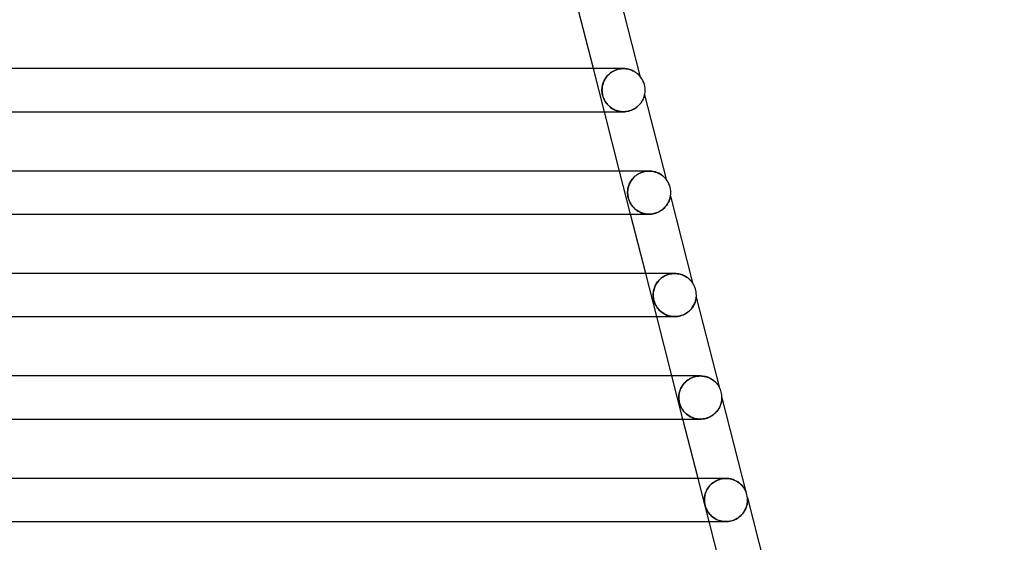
# Model space of a CAD drawing. Header units: millimetres. Extents: x -258 to 258, y -2 to 190.
# Tile 36 of 39: x 123 to 214, y 93 to 142. Entities that reach past the tile are written whole.
import ezdxf

# ---------------------------------------------------------------- set-up
doc = ezdxf.new("R2010")
doc.units = ezdxf.units.MM
doc.layers.add('HIDDEN', color=7, linetype='Continuous')
doc.layers.add('THICK', color=7, linetype='Continuous')

msp = doc.modelspace()

# ---------------------------------------------------------------- linework, layer by layer
at = {"layer": 'HIDDEN'}
for p, q in [((176.971, 133), (175.949, 137)), ((178.234, 136.935), (178.361, 136.964)), ((178.367, 136.965), (178.239, 136.937)), ((178.361, 136.964), (178.489, 136.984)), ((178.494, 136.985), (178.367, 136.965)), ((178.489, 136.984), (178.616, 136.996)), ((178.619, 136.996), (178.494, 136.985)), ((178.616, 136.996), (178.741, 137)), ((178.743, 137), (178.619, 136.996)), ((178.865, 136.996), (178.743, 137)), ((178.983, 136.985), (178.865, 136.996)), ((179.097, 136.968), (178.983, 136.985)), ((179.208, 136.945), (179.097, 136.968)), ((177.001, 135.982), (177.059, 136.079)), ((177.101, 136.143), (177.035, 136.041)), ((177.059, 136.079), (177.123, 136.175)), ((177.174, 136.242), (177.101, 136.143)), ((177.123, 136.175), (177.194, 136.268)), ((177.253, 136.336), (177.174, 136.242)), ((177.194, 136.268), (177.272, 136.357)), ((177.34, 136.427), (177.253, 136.336)), ((177.272, 136.357), (177.355, 136.443)), ((177.433, 136.514), (177.34, 136.427)), ((177.355, 136.443), (177.446, 136.525)), ((177.533, 136.595), (177.433, 136.514)), ((177.446, 136.525), (177.543, 136.602)), ((177.639, 136.67), (177.533, 136.595)), ((177.543, 136.602), (177.645, 136.674)), ((177.751, 136.739), (177.639, 136.67)), ((177.645, 136.674), (177.754, 136.741)), ((177.868, 136.8), (177.751, 136.739)), ((177.754, 136.741), (177.868, 136.8)), ((177.989, 136.854), (177.868, 136.8)), ((177.868, 136.8), (177.987, 136.853)), ((177.987, 136.853), (178.109, 136.898)), ((178.113, 136.9), (177.989, 136.854)), ((178.109, 136.898), (178.234, 136.935)), ((178.239, 136.937), (178.113, 136.9)), ((179.314, 136.917), (179.208, 136.945)), ((179.415, 136.884), (179.314, 136.917)), ((179.511, 136.847), (179.415, 136.884)), ((179.601, 136.808), (179.511, 136.847)), ((179.685, 136.765), (179.601, 136.808)), ((179.763, 136.722), (179.685, 136.765)), ((179.836, 136.677), (179.763, 136.722)), ((179.902, 136.633), (179.836, 136.677)), ((179.962, 136.589), (179.902, 136.633)), ((180.017, 136.546), (179.962, 136.589)), ((180.066, 136.505), (180.017, 136.546)), ((180.11, 136.466), (180.066, 136.505)), ((180.148, 136.429), (180.11, 136.466)), ((180.181, 136.397), (180.148, 136.429)), ((180.208, 136.369), (180.181, 136.397)), ((180.228, 136.348), (180.208, 136.369)), ((180.241, 136.333), (180.228, 136.348)), ((180.248, 136.325), (180.241, 136.333)), ((180.251, 136.322), (180.248, 136.325)), ((176.749, 135.1), (176.756, 135.199)), ((176.758, 135.21), (176.75, 135.105)), ((176.756, 135.199), (176.768, 135.295)), ((176.771, 135.314), (176.758, 135.21)), ((176.768, 135.295), (176.784, 135.391)), ((176.79, 135.418), (176.771, 135.314)), ((176.784, 135.391), (176.806, 135.488)), ((176.814, 135.521), (176.79, 135.418)), ((176.806, 135.488), (176.833, 135.586)), ((176.845, 135.625), (176.814, 135.521)), ((176.833, 135.586), (176.866, 135.685)), ((176.882, 135.73), (176.845, 135.625)), ((176.866, 135.685), (176.904, 135.784)), ((176.926, 135.834), (176.882, 135.73)), ((176.904, 135.784), (176.949, 135.883)), ((176.977, 135.938), (176.926, 135.834)), ((176.949, 135.883), (177.001, 135.982)), ((177.035, 136.041), (176.977, 135.938)), ((176.75, 135.105), (176.747, 135)), ((176.747, 135), (176.749, 135.1)), ((176.749, 134.913), (176.747, 135)), ((176.747, 135), (176.75, 134.905)), ((176.755, 134.825), (176.749, 134.913)), ((176.75, 134.905), (176.756, 134.811)), ((176.765, 134.736), (176.755, 134.825)), ((176.756, 134.811), (176.768, 134.716)), ((176.779, 134.646), (176.765, 134.736)), ((176.768, 134.716), (176.784, 134.62)), ((176.797, 134.557), (176.779, 134.646)), ((176.784, 134.62), (176.805, 134.523)), ((176.82, 134.468), (176.797, 134.557)), ((176.805, 134.523), (176.831, 134.427)), ((176.846, 134.381), (176.82, 134.468)), ((176.831, 134.427), (176.862, 134.333)), ((176.875, 134.296), (176.846, 134.381)), ((176.862, 134.333), (176.897, 134.241)), ((176.908, 134.215), (176.875, 134.296)), ((176.897, 134.241), (176.936, 134.152)), ((180.588, 134.217), (180.616, 134.284)), ((180.616, 134.284), (180.639, 134.345)), ((180.639, 134.345), (180.657, 134.401)), ((180.657, 134.401), (180.672, 134.449)), ((180.672, 134.449), (180.683, 134.488)), ((180.683, 134.488), (180.691, 134.518)), ((180.691, 134.518), (180.696, 134.538)), ((180.696, 134.538), (180.699, 134.551)), ((180.699, 134.551), (180.7, 134.557)), ((180.7, 134.557), (180.701, 134.559)), ((176.943, 134.136), (176.908, 134.215)), ((176.936, 134.152), (176.978, 134.067)), ((176.982, 134.06), (176.943, 134.136)), ((176.978, 134.067), (177.023, 133.985)), ((177.024, 133.984), (176.982, 134.06)), ((177.023, 133.985), (177.072, 133.906)), ((177.07, 133.91), (177.024, 133.984)), ((177.119, 133.837), (177.07, 133.91)), ((177.072, 133.906), (177.126, 133.828)), ((177.172, 133.766), (177.119, 133.837)), ((177.126, 133.828), (177.184, 133.751)), ((177.229, 133.696), (177.172, 133.766)), ((177.184, 133.751), (177.247, 133.676)), ((177.289, 133.629), (177.229, 133.696)), ((177.247, 133.676), (177.314, 133.603)), ((177.353, 133.563), (177.289, 133.629)), ((177.314, 133.603), (177.387, 133.531)), ((177.421, 133.5), (177.353, 133.563)), ((177.387, 133.531), (177.465, 133.463)), ((177.493, 133.44), (177.421, 133.5)), ((177.465, 133.463), (177.547, 133.398)), ((177.569, 133.382), (177.493, 133.44)), ((177.547, 133.398), (177.634, 133.336)), ((177.648, 133.326), (177.569, 133.382)), ((177.634, 133.336), (177.726, 133.278)), ((177.732, 133.274), (177.648, 133.326)), ((179.705, 133.248), (179.809, 133.309)), ((179.809, 133.309), (179.907, 133.375)), ((179.907, 133.375), (179.999, 133.444)), ((179.999, 133.444), (180.084, 133.517)), ((180.084, 133.517), (180.164, 133.593)), ((180.164, 133.593), (180.238, 133.671)), ((180.238, 133.671), (180.306, 133.75)), ((180.306, 133.75), (180.367, 133.83)), ((180.367, 133.83), (180.423, 133.911)), ((180.423, 133.911), (180.473, 133.991)), ((180.473, 133.991), (180.517, 134.069)), ((180.517, 134.069), (180.555, 134.145)), ((180.555, 134.145), (180.588, 134.217)), ((177.726, 133.278), (177.822, 133.224)), ((177.819, 133.226), (177.732, 133.274)), ((177.91, 133.181), (177.819, 133.226)), ((177.822, 133.224), (177.923, 133.175)), ((178.004, 133.141), (177.91, 133.181)), ((177.923, 133.175), (178.029, 133.131)), ((178.102, 133.105), (178.004, 133.141)), ((178.029, 133.131), (178.139, 133.093)), ((178.202, 133.074), (178.102, 133.105)), ((178.139, 133.093), (178.252, 133.06)), ((178.305, 133.048), (178.202, 133.074)), ((178.252, 133.06), (178.369, 133.035)), ((178.41, 133.027), (178.305, 133.048)), ((178.369, 133.035), (178.489, 133.016)), ((178.517, 133.012), (178.41, 133.027)), ((178.489, 133.016), (178.612, 133.004)), ((178.626, 133.003), (178.517, 133.012)), ((178.612, 133.004), (178.736, 133)), ((178.735, 133), (178.626, 133.003)), ((178.736, 133), (178.863, 133.004)), ((178.863, 133.004), (178.99, 133.016)), ((178.99, 133.016), (179.116, 133.036)), ((179.116, 133.036), (179.241, 133.064)), ((179.241, 133.064), (179.363, 133.1)), ((179.363, 133.1), (179.482, 133.143)), ((179.482, 133.143), (179.596, 133.193)), ((179.596, 133.193), (179.705, 133.248)), ((179.397, 123.5), (178.375, 127.5)), ((179.637, 126.846), (179.72, 126.932)), ((179.774, 126.984), (179.681, 126.893)), ((179.72, 126.932), (179.809, 127.015)), ((179.875, 127.069), (179.774, 126.984)), ((179.809, 127.015), (179.905, 127.092)), ((179.982, 127.148), (179.875, 127.069)), ((179.905, 127.092), (180.007, 127.165)), ((180.096, 127.221), (179.982, 127.148)), ((180.007, 127.165), (180.115, 127.233)), ((180.215, 127.286), (180.096, 127.221)), ((180.115, 127.233), (180.229, 127.294)), ((180.339, 127.344), (180.215, 127.286)), ((180.229, 127.294), (180.348, 127.348)), ((180.467, 127.392), (180.339, 127.344)), ((180.348, 127.348), (180.472, 127.394)), ((180.597, 127.432), (180.467, 127.392)), ((180.472, 127.394), (180.598, 127.432)), ((180.728, 127.462), (180.597, 127.432)), ((180.598, 127.432), (180.728, 127.462)), ((180.86, 127.484), (180.728, 127.462)), ((180.728, 127.462), (180.857, 127.483)), ((180.857, 127.483), (180.987, 127.496)), ((180.99, 127.496), (180.86, 127.484)), ((180.987, 127.496), (181.116, 127.5)), ((181.118, 127.5), (180.99, 127.496)), ((181.244, 127.496), (181.118, 127.5)), ((181.367, 127.484), (181.244, 127.496)), ((181.485, 127.466), (181.367, 127.484)), ((181.6, 127.441), (181.485, 127.466)), ((181.71, 127.411), (181.6, 127.441)), ((181.815, 127.375), (181.71, 127.411)), ((181.915, 127.335), (181.815, 127.375)), ((182.009, 127.292), (181.915, 127.335)), ((182.097, 127.245), (182.009, 127.292)), ((182.178, 127.198), (182.097, 127.245)), ((182.254, 127.149), (182.178, 127.198)), ((182.323, 127.099), (182.254, 127.149)), ((182.386, 127.05), (182.323, 127.099)), ((182.443, 127.003), (182.386, 127.05)), ((182.493, 126.957), (182.443, 127.003)), ((182.539, 126.913), (182.493, 126.957)), ((179.196, 126.044), (179.168, 125.932)), ((179.178, 125.974), (179.204, 126.073)), ((179.231, 126.157), (179.196, 126.044)), ((179.204, 126.073), (179.236, 126.172)), ((179.274, 126.27), (179.231, 126.157)), ((179.236, 126.172), (179.275, 126.273)), ((179.324, 126.381), (179.274, 126.27)), ((179.275, 126.273), (179.32, 126.373)), ((179.32, 126.373), (179.371, 126.472)), ((179.381, 126.49), (179.324, 126.381)), ((179.371, 126.472), (179.428, 126.569)), ((179.445, 126.596), (179.381, 126.49)), ((179.428, 126.569), (179.491, 126.664)), ((179.516, 126.699), (179.445, 126.596)), ((179.491, 126.664), (179.561, 126.757)), ((179.595, 126.798), (179.516, 126.699)), ((179.561, 126.757), (179.637, 126.846)), ((179.681, 126.893), (179.595, 126.798)), ((182.58, 126.871), (182.539, 126.913)), ((182.616, 126.832), (182.58, 126.871)), ((182.647, 126.797), (182.616, 126.832)), ((182.671, 126.768), (182.647, 126.797)), ((182.687, 126.749), (182.671, 126.768)), ((182.697, 126.737), (182.687, 126.749)), ((182.7, 126.733), (182.697, 126.737)), ((179.125, 125.605), (179.123, 125.5)), ((179.123, 125.5), (179.125, 125.595)), ((179.125, 125.412), (179.123, 125.5)), ((179.123, 125.5), (179.125, 125.407)), ((179.133, 125.712), (179.125, 125.605)), ((179.125, 125.595), (179.131, 125.687)), ((179.131, 125.323), (179.125, 125.412)), ((179.125, 125.407), (179.132, 125.311)), ((179.131, 125.687), (179.142, 125.781)), ((179.141, 125.233), (179.131, 125.323)), ((179.132, 125.311), (179.144, 125.213)), ((179.148, 125.821), (179.133, 125.712)), ((179.156, 125.142), (179.141, 125.233)), ((179.142, 125.781), (179.157, 125.877)), ((179.144, 125.213), (179.161, 125.114)), ((179.168, 125.932), (179.148, 125.821)), ((179.174, 125.05), (179.156, 125.142)), ((179.157, 125.877), (179.178, 125.974)), ((179.161, 125.114), (179.183, 125.014)), ((183.074, 125.054), (183.084, 125.097)), ((183.084, 125.097), (183.09, 125.128)), ((183.09, 125.128), (183.094, 125.149)), ((183.094, 125.149), (183.096, 125.163)), ((183.096, 125.163), (183.098, 125.17)), ((183.098, 125.17), (183.098, 125.173)), ((179.197, 124.96), (179.174, 125.05)), ((179.183, 125.014), (179.211, 124.914)), ((179.224, 124.872), (179.197, 124.96)), ((179.211, 124.914), (179.244, 124.816)), ((179.254, 124.787), (179.224, 124.872)), ((179.244, 124.816), (179.281, 124.721)), ((179.287, 124.706), (179.254, 124.787)), ((179.281, 124.721), (179.322, 124.63)), ((179.323, 124.627), (179.287, 124.706)), ((179.322, 124.63), (179.367, 124.542)), ((179.363, 124.549), (179.323, 124.627)), ((179.406, 124.473), (179.363, 124.549)), ((179.367, 124.542), (179.414, 124.459)), ((179.454, 124.397), (179.406, 124.473)), ((179.414, 124.459), (179.466, 124.379)), ((179.505, 124.323), (179.454, 124.397)), ((179.466, 124.379), (179.522, 124.299)), ((179.56, 124.25), (179.505, 124.323)), ((179.522, 124.299), (179.584, 124.22)), ((179.62, 124.179), (179.56, 124.25)), ((179.584, 124.22), (179.652, 124.143)), ((179.683, 124.11), (179.62, 124.179)), ((182.578, 124.133), (182.653, 124.216)), ((182.653, 124.216), (182.721, 124.302)), ((182.721, 124.302), (182.783, 124.388)), ((182.783, 124.388), (182.838, 124.475)), ((182.838, 124.475), (182.888, 124.562)), ((182.888, 124.562), (182.93, 124.646)), ((182.93, 124.646), (182.967, 124.727)), ((182.967, 124.727), (182.998, 124.805)), ((182.998, 124.805), (183.024, 124.877)), ((183.024, 124.877), (183.045, 124.943)), ((183.045, 124.943), (183.061, 125.003)), ((183.061, 125.003), (183.074, 125.054)), ((179.652, 124.143), (179.725, 124.067)), ((179.75, 124.043), (179.683, 124.11)), ((179.725, 124.067), (179.805, 123.993)), ((179.822, 123.978), (179.75, 124.043)), ((179.805, 123.993), (179.89, 123.923)), ((179.899, 123.916), (179.822, 123.978)), ((179.89, 123.923), (179.979, 123.856)), ((179.979, 123.857), (179.899, 123.916)), ((180.064, 123.8), (179.979, 123.857)), ((179.979, 123.856), (180.074, 123.795)), ((180.154, 123.748), (180.064, 123.8)), ((180.074, 123.795), (180.173, 123.737)), ((180.248, 123.699), (180.154, 123.748)), ((180.173, 123.737), (180.276, 123.686)), ((180.345, 123.655), (180.248, 123.699)), ((180.276, 123.686), (180.384, 123.639)), ((180.446, 123.616), (180.345, 123.655)), ((180.384, 123.639), (180.496, 123.599)), ((180.551, 123.582), (180.446, 123.616)), ((180.496, 123.599), (180.612, 123.565)), ((180.658, 123.553), (180.551, 123.582)), ((180.612, 123.565), (180.731, 123.537)), ((180.768, 123.53), (180.658, 123.553)), ((180.731, 123.537), (180.855, 123.517)), ((180.88, 123.514), (180.768, 123.53)), ((180.855, 123.517), (180.981, 123.504)), ((180.995, 123.504), (180.88, 123.514)), ((180.981, 123.504), (181.11, 123.5)), ((181.111, 123.5), (180.995, 123.504)), ((181.11, 123.5), (181.24, 123.504)), ((181.24, 123.504), (181.37, 123.516)), ((181.37, 123.516), (181.5, 123.538)), ((181.5, 123.538), (181.629, 123.567)), ((181.629, 123.567), (181.755, 123.605)), ((181.755, 123.605), (181.877, 123.651)), ((181.877, 123.651), (181.995, 123.704)), ((181.995, 123.704), (182.108, 123.764)), ((182.108, 123.764), (182.215, 123.829)), ((182.215, 123.829), (182.315, 123.899)), ((182.315, 123.899), (182.409, 123.973)), ((182.409, 123.973), (182.497, 124.052)), ((182.497, 124.052), (182.578, 124.133)), ((181.823, 114), (180.801, 118)), ((182.588, 117.785), (182.469, 117.72)), ((182.517, 117.748), (182.628, 117.805)), ((182.712, 117.843), (182.588, 117.785)), ((182.628, 117.805), (182.744, 117.856)), ((182.84, 117.892), (182.712, 117.843)), ((182.744, 117.856), (182.864, 117.9)), ((182.971, 117.932), (182.84, 117.892)), ((182.864, 117.9), (182.987, 117.936)), ((183.103, 117.962), (182.971, 117.932)), ((182.987, 117.936), (183.113, 117.964)), ((183.234, 117.984), (183.103, 117.962)), ((183.113, 117.964), (183.239, 117.984)), ((183.365, 117.996), (183.234, 117.984)), ((183.239, 117.984), (183.367, 117.996)), ((183.493, 118), (183.365, 117.996)), ((183.367, 117.996), (183.493, 118)), ((183.621, 117.996), (183.493, 118)), ((183.746, 117.984), (183.621, 117.996)), ((183.867, 117.965), (183.746, 117.984)), ((183.983, 117.939), (183.867, 117.965)), ((184.096, 117.907), (183.983, 117.939)), ((184.203, 117.87), (184.096, 117.907)), ((184.305, 117.828), (184.203, 117.87)), ((184.402, 117.782), (184.305, 117.828)), ((181.699, 116.881), (181.65, 116.771)), ((181.688, 116.859), (181.734, 116.95)), ((181.756, 116.989), (181.699, 116.881)), ((181.734, 116.95), (181.785, 117.04)), ((181.82, 117.095), (181.756, 116.989)), ((181.785, 117.04), (181.842, 117.129)), ((181.891, 117.197), (181.82, 117.095)), ((181.842, 117.129), (181.906, 117.217)), ((181.969, 117.296), (181.891, 117.197)), ((181.906, 117.217), (181.975, 117.303)), ((182.055, 117.391), (181.969, 117.296)), ((181.975, 117.303), (182.05, 117.387)), ((182.05, 117.387), (182.132, 117.467)), ((182.147, 117.482), (182.055, 117.391)), ((182.132, 117.467), (182.219, 117.544)), ((182.247, 117.567), (182.147, 117.482)), ((182.219, 117.544), (182.313, 117.617)), ((182.355, 117.647), (182.247, 117.567)), ((182.313, 117.617), (182.412, 117.685)), ((182.469, 117.72), (182.355, 117.647)), ((182.412, 117.685), (182.517, 117.748)), ((184.494, 117.733), (184.402, 117.782)), ((184.58, 117.681), (184.494, 117.733)), ((184.659, 117.627), (184.58, 117.681)), ((184.732, 117.573), (184.659, 117.627)), ((184.799, 117.519), (184.732, 117.573)), ((184.859, 117.466), (184.799, 117.519)), ((184.912, 117.414), (184.859, 117.466)), ((184.96, 117.365), (184.912, 117.414)), ((185.002, 117.319), (184.96, 117.365)), ((185.04, 117.275), (185.002, 117.319)), ((185.073, 117.234), (185.04, 117.275)), ((185.102, 117.197), (185.073, 117.234)), ((185.125, 117.166), (185.102, 117.197)), ((185.141, 117.143), (185.125, 117.166)), ((185.15, 117.13), (185.141, 117.143)), ((185.153, 117.126), (185.15, 117.13)), ((181.501, 116.104), (181.498, 116)), ((181.498, 116), (181.499, 116.08)), ((181.5, 115.921), (181.498, 116)), ((181.498, 116), (181.5, 115.922)), ((181.499, 116.08), (181.504, 116.161)), ((181.509, 116.211), (181.501, 116.104)), ((181.504, 116.161), (181.512, 116.244)), ((181.523, 116.32), (181.509, 116.211)), ((181.512, 116.244), (181.524, 116.328)), ((181.544, 116.432), (181.523, 116.32)), ((181.524, 116.328), (181.54, 116.413)), ((181.54, 116.413), (181.56, 116.501)), ((181.572, 116.545), (181.544, 116.432)), ((181.56, 116.501), (181.585, 116.589)), ((181.607, 116.658), (181.572, 116.545)), ((181.585, 116.589), (181.614, 116.679)), ((181.65, 116.771), (181.607, 116.658)), ((181.614, 116.679), (181.649, 116.769)), ((181.649, 116.769), (181.688, 116.859)), ((181.5, 115.922), (181.505, 115.843)), ((181.505, 115.842), (181.5, 115.921)), ((181.505, 115.843), (181.513, 115.763)), ((181.513, 115.761), (181.505, 115.842)), ((181.513, 115.763), (181.524, 115.68)), ((181.525, 115.679), (181.513, 115.761)), ((181.524, 115.68), (181.54, 115.595)), ((181.54, 115.597), (181.525, 115.679)), ((181.559, 115.515), (181.54, 115.597)), ((181.54, 115.595), (181.56, 115.509)), ((181.58, 115.434), (181.559, 115.515)), ((181.56, 115.509), (181.584, 115.424)), ((181.605, 115.356), (181.58, 115.434)), ((181.584, 115.424), (181.611, 115.339)), ((181.632, 115.281), (181.605, 115.356)), ((181.611, 115.339), (181.642, 115.257)), ((181.662, 115.207), (181.632, 115.281)), ((181.642, 115.257), (181.675, 115.178)), ((181.696, 115.133), (181.662, 115.207)), ((181.675, 115.178), (181.711, 115.102)), ((181.733, 115.059), (181.696, 115.133)), ((181.711, 115.102), (181.751, 115.026)), ((181.774, 114.985), (181.733, 115.059)), ((185.246, 115.032), (185.298, 115.131)), ((185.298, 115.131), (185.342, 115.228)), ((185.342, 115.228), (185.379, 115.322)), ((185.379, 115.322), (185.409, 115.41)), ((185.409, 115.41), (185.433, 115.492)), ((185.433, 115.492), (185.451, 115.567)), ((185.451, 115.567), (185.465, 115.634)), ((185.465, 115.634), (185.475, 115.691)), ((185.475, 115.691), (185.482, 115.736)), ((185.482, 115.736), (185.487, 115.768)), ((185.487, 115.768), (185.489, 115.789)), ((185.489, 115.789), (185.49, 115.801)), ((185.49, 115.801), (185.49, 115.805)), ((181.751, 115.026), (181.795, 114.951)), ((181.82, 114.911), (181.774, 114.985)), ((181.795, 114.951), (181.843, 114.876)), ((181.871, 114.836), (181.82, 114.911)), ((181.843, 114.876), (181.895, 114.803)), ((181.927, 114.761), (181.871, 114.836)), ((181.895, 114.803), (181.953, 114.729)), ((181.989, 114.686), (181.927, 114.761)), ((181.953, 114.729), (182.016, 114.655)), ((182.055, 114.613), (181.989, 114.686)), ((182.016, 114.655), (182.085, 114.583)), ((182.128, 114.541), (182.055, 114.613)), ((182.085, 114.583), (182.159, 114.512)), ((182.206, 114.471), (182.128, 114.541)), ((182.159, 114.512), (182.24, 114.443)), ((182.289, 114.404), (182.206, 114.471)), ((182.24, 114.443), (182.327, 114.376)), ((182.379, 114.34), (182.289, 114.404)), ((182.327, 114.376), (182.42, 114.313)), ((182.473, 114.28), (182.379, 114.34)), ((182.42, 114.313), (182.519, 114.253)), ((182.571, 114.225), (182.473, 114.28)), ((182.519, 114.253), (182.624, 114.199)), ((182.674, 114.175), (182.571, 114.225)), ((182.624, 114.199), (182.733, 114.15)), ((182.78, 114.131), (182.674, 114.175)), ((182.733, 114.15), (182.848, 114.106)), ((184.179, 114.123), (184.311, 114.176)), ((184.311, 114.176), (184.437, 114.238)), ((184.437, 114.238), (184.557, 114.308)), ((184.557, 114.308), (184.67, 114.384)), ((184.67, 114.384), (184.775, 114.466)), ((184.775, 114.466), (184.873, 114.553)), ((184.873, 114.553), (184.963, 114.644)), ((184.963, 114.644), (185.045, 114.738)), ((185.045, 114.738), (185.12, 114.834)), ((185.12, 114.834), (185.186, 114.933)), ((185.186, 114.933), (185.246, 115.032)), ((182.891, 114.092), (182.78, 114.131)), ((182.848, 114.106), (182.967, 114.07)), ((183.005, 114.06), (182.891, 114.092)), ((182.967, 114.07), (183.091, 114.04)), ((183.121, 114.034), (183.005, 114.06)), ((183.091, 114.04), (183.219, 114.019)), ((183.241, 114.016), (183.121, 114.034)), ((183.219, 114.019), (183.35, 114.005)), ((183.363, 114.004), (183.241, 114.016)), ((183.35, 114.005), (183.485, 114)), ((183.487, 114), (183.363, 114.004)), ((183.485, 114), (183.624, 114.005)), ((183.624, 114.005), (183.764, 114.019)), ((183.764, 114.019), (183.904, 114.043)), ((183.904, 114.043), (184.043, 114.078)), ((184.043, 114.078), (184.179, 114.123)), ((184.249, 104.5), (183.227, 108.5)), ((184.234, 107.652), (184.302, 107.744)), ((184.338, 107.789), (184.267, 107.698)), ((184.302, 107.744), (184.376, 107.833)), ((184.416, 107.877), (184.338, 107.789)), ((184.376, 107.833), (184.458, 107.919)), ((184.501, 107.961), (184.416, 107.877)), ((184.458, 107.919), (184.546, 108.002)), ((184.591, 108.041), (184.501, 107.961)), ((184.546, 108.002), (184.641, 108.081)), ((184.688, 108.117), (184.591, 108.041)), ((184.641, 108.081), (184.742, 108.155)), ((184.79, 108.187), (184.688, 108.117)), ((184.742, 108.155), (184.85, 108.223)), ((184.899, 108.251), (184.79, 108.187)), ((184.85, 108.223), (184.964, 108.286)), ((185.012, 108.309), (184.899, 108.251)), ((184.964, 108.286), (185.084, 108.341)), ((185.13, 108.36), (185.012, 108.309)), ((185.084, 108.341), (185.208, 108.389)), ((185.25, 108.403), (185.13, 108.36)), ((185.208, 108.389), (185.337, 108.429)), ((185.373, 108.439), (185.25, 108.403)), ((185.337, 108.429), (185.468, 108.46)), ((185.498, 108.466), (185.373, 108.439)), ((185.468, 108.46), (185.601, 108.483)), ((185.622, 108.485), (185.498, 108.466)), ((185.601, 108.483), (185.735, 108.496)), ((185.746, 108.496), (185.622, 108.485)), ((185.735, 108.496), (185.867, 108.5)), ((185.868, 108.5), (185.746, 108.496)), ((185.991, 108.496), (185.868, 108.5)), ((186.11, 108.485), (185.991, 108.496)), ((186.226, 108.467), (186.11, 108.485)), ((186.339, 108.443), (186.226, 108.467)), ((186.448, 108.414), (186.339, 108.443)), ((186.552, 108.379), (186.448, 108.414)), ((186.653, 108.34), (186.552, 108.379)), ((186.749, 108.296), (186.653, 108.34)), ((186.841, 108.249), (186.749, 108.296)), ((186.928, 108.198), (186.841, 108.249)), ((187.01, 108.144), (186.928, 108.198)), ((187.088, 108.087), (187.01, 108.144)), ((187.162, 108.029), (187.088, 108.087)), ((187.229, 107.97), (187.162, 108.029)), ((187.29, 107.911), (187.229, 107.97)), ((187.345, 107.854), (187.29, 107.911)), ((187.394, 107.799), (187.345, 107.854)), ((187.438, 107.746), (187.394, 107.799)), ((187.476, 107.697), (187.438, 107.746)), ((183.902, 106.845), (183.889, 106.757)), ((183.899, 106.821), (183.914, 106.908)), ((183.92, 106.935), (183.902, 106.845)), ((183.914, 106.908), (183.935, 106.997)), ((183.943, 107.028), (183.92, 106.935)), ((183.935, 106.997), (183.96, 107.088)), ((183.971, 107.122), (183.943, 107.028)), ((183.96, 107.088), (183.99, 107.18)), ((184.004, 107.218), (183.971, 107.122)), ((183.99, 107.18), (184.026, 107.274)), ((184.044, 107.315), (184.004, 107.218)), ((184.026, 107.274), (184.068, 107.368)), ((184.09, 107.412), (184.044, 107.315)), ((184.068, 107.368), (184.117, 107.463)), ((184.142, 107.509), (184.09, 107.412)), ((184.117, 107.463), (184.172, 107.558)), ((184.201, 107.605), (184.142, 107.509)), ((184.172, 107.558), (184.234, 107.652)), ((184.267, 107.698), (184.201, 107.605)), ((187.509, 107.652), (187.476, 107.697)), ((187.54, 107.608), (187.509, 107.652)), ((187.57, 107.561), (187.54, 107.608)), ((187.594, 107.521), (187.57, 107.561)), ((187.61, 107.495), (187.594, 107.521)), ((187.615, 107.487), (187.61, 107.495)), ((183.875, 106.585), (183.874, 106.5)), ((183.874, 106.5), (183.875, 106.577)), ((183.875, 106.424), (183.874, 106.5)), ((183.874, 106.5), (183.876, 106.413)), ((183.88, 106.67), (183.875, 106.585)), ((183.875, 106.577), (183.879, 106.656)), ((183.88, 106.35), (183.875, 106.424)), ((183.876, 106.413), (183.882, 106.327)), ((183.879, 106.656), (183.887, 106.737)), ((183.889, 106.757), (183.88, 106.67)), ((183.886, 106.281), (183.88, 106.35)), ((183.882, 106.327), (183.891, 106.243)), ((183.894, 106.218), (183.886, 106.281)), ((183.887, 106.737), (183.899, 106.821)), ((183.891, 106.243), (183.903, 106.161)), ((183.903, 106.162), (183.894, 106.218)), ((183.913, 106.109), (183.903, 106.162)), ((183.903, 106.161), (183.92, 106.075)), ((183.924, 106.058), (183.913, 106.109)), ((183.92, 106.075), (183.941, 105.988)), ((183.936, 106.006), (183.924, 106.058)), ((183.95, 105.955), (183.936, 106.006)), ((183.941, 105.988), (183.966, 105.902)), ((183.965, 105.905), (183.95, 105.955)), ((187.767, 105.86), (187.794, 105.944)), ((187.794, 105.944), (187.815, 106.023)), ((187.815, 106.023), (187.833, 106.098)), ((187.833, 106.098), (187.846, 106.167)), ((187.846, 106.167), (187.856, 106.229)), ((187.856, 106.229), (187.863, 106.286)), ((187.863, 106.286), (187.868, 106.337)), ((187.868, 106.337), (187.871, 106.382)), ((187.871, 106.382), (187.873, 106.418)), ((187.873, 106.418), (187.874, 106.446)), ((187.874, 106.446), (187.875, 106.463)), ((187.875, 106.463), (187.875, 106.468)), ((183.98, 105.857), (183.965, 105.905)), ((183.966, 105.902), (183.994, 105.819)), ((183.999, 105.804), (183.98, 105.857)), ((183.994, 105.819), (184.025, 105.738)), ((184.022, 105.745), (183.999, 105.804)), ((184.05, 105.679), (184.022, 105.745)), ((184.025, 105.738), (184.059, 105.66)), ((184.085, 105.606), (184.05, 105.679)), ((184.059, 105.66), (184.095, 105.586)), ((184.124, 105.531), (184.085, 105.606)), ((184.095, 105.586), (184.132, 105.516)), ((184.169, 105.454), (184.124, 105.531)), ((184.132, 105.516), (184.172, 105.448)), ((184.219, 105.376), (184.169, 105.454)), ((184.172, 105.448), (184.217, 105.379)), ((184.217, 105.379), (184.267, 105.308)), ((184.274, 105.298), (184.219, 105.376)), ((184.267, 105.308), (184.322, 105.237)), ((184.336, 105.22), (184.274, 105.298)), ((184.322, 105.237), (184.382, 105.166)), ((184.403, 105.143), (184.336, 105.22)), ((184.382, 105.166), (184.448, 105.095)), ((184.477, 105.066), (184.403, 105.143)), ((184.448, 105.095), (184.52, 105.025)), ((184.557, 104.992), (184.477, 105.066)), ((184.52, 105.025), (184.598, 104.957)), ((187.161, 104.976), (187.251, 105.056)), ((187.251, 105.056), (187.334, 105.139)), ((187.334, 105.139), (187.41, 105.226)), ((187.41, 105.226), (187.48, 105.315)), ((187.48, 105.315), (187.544, 105.406)), ((187.544, 105.406), (187.601, 105.498)), ((187.601, 105.498), (187.652, 105.591)), ((187.652, 105.591), (187.697, 105.683)), ((187.697, 105.683), (187.735, 105.773)), ((187.735, 105.773), (187.767, 105.86)), ((184.642, 104.921), (184.557, 104.992)), ((184.598, 104.957), (184.68, 104.892)), ((184.732, 104.855), (184.642, 104.921)), ((184.68, 104.892), (184.767, 104.831)), ((184.827, 104.793), (184.732, 104.855)), ((184.767, 104.831), (184.858, 104.774)), ((184.926, 104.736), (184.827, 104.793)), ((184.858, 104.774), (184.954, 104.721)), ((185.03, 104.684), (184.926, 104.736)), ((184.954, 104.721), (185.054, 104.673)), ((185.138, 104.638), (185.03, 104.684)), ((185.054, 104.673), (185.158, 104.63)), ((185.25, 104.597), (185.138, 104.638)), ((185.158, 104.63), (185.266, 104.592)), ((185.366, 104.563), (185.25, 104.597)), ((185.266, 104.592), (185.378, 104.56)), ((185.486, 104.536), (185.366, 104.563)), ((185.378, 104.56), (185.494, 104.535)), ((185.61, 104.516), (185.486, 104.536)), ((185.494, 104.535), (185.614, 104.516)), ((185.736, 104.504), (185.61, 104.516)), ((185.614, 104.516), (185.737, 104.504)), ((185.865, 104.5), (185.736, 104.504)), ((185.737, 104.504), (185.862, 104.5)), ((185.862, 104.5), (185.99, 104.504)), ((185.99, 104.504), (186.118, 104.516)), ((186.118, 104.516), (186.247, 104.537)), ((186.247, 104.537), (186.375, 104.566)), ((186.375, 104.566), (186.501, 104.604)), ((186.501, 104.604), (186.623, 104.65)), ((186.623, 104.65), (186.742, 104.703)), ((186.742, 104.703), (186.856, 104.763)), ((186.856, 104.763), (186.964, 104.829)), ((186.964, 104.829), (187.066, 104.9)), ((187.066, 104.9), (187.161, 104.976)), ((186.675, 95), (185.654, 99)), ((187.003, 98.57), (187.105, 98.646)), ((187.138, 98.668), (187.024, 98.587)), ((187.105, 98.646), (187.214, 98.717)), ((187.26, 98.743), (187.138, 98.668)), ((187.214, 98.717), (187.33, 98.781)), ((187.389, 98.81), (187.26, 98.743)), ((187.33, 98.781), (187.451, 98.838)), ((187.524, 98.868), (187.389, 98.81)), ((187.451, 98.838), (187.577, 98.887)), ((187.664, 98.916), (187.524, 98.868)), ((187.577, 98.887), (187.707, 98.928)), ((187.808, 98.953), (187.664, 98.916)), ((187.707, 98.928), (187.84, 98.96)), ((187.953, 98.979), (187.808, 98.953)), ((187.84, 98.96), (187.974, 98.982)), ((188.098, 98.995), (187.953, 98.979)), ((187.974, 98.982), (188.109, 98.996)), ((188.243, 99), (188.098, 98.995)), ((188.109, 98.996), (188.243, 99)), ((188.24, 99), (188.24, 99)), ((188.382, 98.995), (188.243, 99)), ((188.518, 98.981), (188.382, 98.995)), ((188.65, 98.958), (188.518, 98.981)), ((188.777, 98.927), (188.65, 98.958)), ((188.9, 98.889), (188.777, 98.927)), ((189.017, 98.844), (188.9, 98.889)), ((189.129, 98.794), (189.017, 98.844)), ((189.235, 98.737), (189.129, 98.794)), ((189.336, 98.676), (189.235, 98.737)), ((189.431, 98.611), (189.336, 98.676)), ((189.519, 98.543), (189.431, 98.611)), ((186.351, 97.637), (186.387, 97.738)), ((186.404, 97.778), (186.361, 97.668)), ((186.387, 97.738), (186.43, 97.838)), ((186.453, 97.888), (186.404, 97.778)), ((186.43, 97.838), (186.478, 97.937)), ((186.511, 97.997), (186.453, 97.888)), ((186.478, 97.937), (186.533, 98.035)), ((186.576, 98.103), (186.511, 97.997)), ((186.533, 98.035), (186.594, 98.131)), ((186.649, 98.208), (186.576, 98.103)), ((186.594, 98.131), (186.662, 98.225)), ((186.73, 98.309), (186.649, 98.208)), ((186.662, 98.225), (186.737, 98.316)), ((186.82, 98.406), (186.73, 98.309)), ((186.737, 98.316), (186.819, 98.405)), ((186.819, 98.405), (186.907, 98.49)), ((186.918, 98.499), (186.82, 98.406)), ((186.907, 98.49), (187.003, 98.57)), ((187.024, 98.587), (186.918, 98.499)), ((189.6, 98.473), (189.519, 98.543)), ((189.673, 98.403), (189.6, 98.473)), ((189.739, 98.333), (189.673, 98.403)), ((189.798, 98.264), (189.739, 98.333)), ((189.851, 98.196), (189.798, 98.264)), ((189.897, 98.132), (189.851, 98.196)), ((189.938, 98.072), (189.897, 98.132)), ((189.972, 98.015), (189.938, 98.072)), ((190.002, 97.964), (189.972, 98.015)), ((190.028, 97.916), (190.002, 97.964)), ((190.05, 97.872), (190.028, 97.916)), ((190.068, 97.834), (190.05, 97.872)), ((190.081, 97.805), (190.068, 97.834)), ((190.09, 97.784), (190.081, 97.805)), ((190.095, 97.773), (190.09, 97.784)), ((190.096, 97.769), (190.095, 97.773)), ((186.251, 97.081), (186.249, 97)), ((186.249, 97), (186.25, 97.078)), ((186.25, 96.952), (186.249, 97)), ((186.249, 97), (186.25, 96.933)), ((186.25, 97.078), (186.255, 97.161)), ((186.252, 96.906), (186.25, 96.952)), ((186.25, 96.933), (186.254, 96.87)), ((186.256, 97.168), (186.251, 97.081)), ((186.254, 96.862), (186.252, 96.906)), ((186.254, 96.87), (186.259, 96.808)), ((186.258, 96.819), (186.254, 96.862)), ((186.255, 97.161), (186.264, 97.248)), ((186.265, 97.259), (186.256, 97.168)), ((186.262, 96.778), (186.258, 96.819)), ((186.259, 96.808), (186.266, 96.747)), ((186.264, 97.248), (186.277, 97.34)), ((186.28, 97.356), (186.265, 97.259)), ((186.277, 97.34), (186.296, 97.436)), ((186.3, 97.457), (186.28, 97.356)), ((186.296, 97.436), (186.32, 97.536)), ((186.327, 97.561), (186.3, 97.457)), ((186.32, 97.536), (186.351, 97.637)), ((186.361, 97.668), (186.327, 97.561)), ((190.234, 96.759), (190.242, 96.827)), ((190.239, 97.21), (190.239, 97.211)), ((190.239, 97.206), (190.239, 97.21)), ((190.24, 97.2), (190.239, 97.206)), ((190.241, 97.191), (190.24, 97.2)), ((190.242, 97.18), (190.241, 97.191)), ((190.243, 97.166), (190.242, 97.18)), ((190.242, 96.827), (190.246, 96.891)), ((190.244, 97.15), (190.243, 97.166)), ((190.245, 97.131), (190.244, 97.15)), ((190.247, 97.111), (190.245, 97.131)), ((190.246, 96.891), (190.249, 96.948)), ((190.248, 97.09), (190.247, 97.111)), ((190.248, 97.068), (190.248, 97.09)), ((190.249, 97.045), (190.248, 97.068)), ((190.249, 97.022), (190.249, 97.045)), ((190.25, 97), (190.249, 97.022)), ((190.249, 96.948), (190.25, 97)), ((186.267, 96.737), (186.262, 96.778)), ((186.266, 96.747), (186.274, 96.687)), ((186.273, 96.697), (186.267, 96.737)), ((186.279, 96.658), (186.273, 96.697)), ((186.274, 96.687), (186.284, 96.629)), ((186.286, 96.619), (186.279, 96.658)), ((186.284, 96.629), (186.296, 96.572)), ((186.294, 96.579), (186.286, 96.619)), ((186.304, 96.539), (186.294, 96.579)), ((186.296, 96.572), (186.31, 96.513)), ((186.314, 96.497), (186.304, 96.539)), ((186.31, 96.513), (186.326, 96.454)), ((186.325, 96.457), (186.314, 96.497)), ((186.337, 96.417), (186.325, 96.457)), ((186.326, 96.454), (186.343, 96.397)), ((186.349, 96.377), (186.337, 96.417)), ((186.343, 96.397), (186.361, 96.343)), ((186.364, 96.332), (186.349, 96.377)), ((186.361, 96.343), (186.381, 96.288)), ((186.383, 96.283), (186.364, 96.332)), ((186.381, 96.288), (186.403, 96.231)), ((186.405, 96.228), (186.383, 96.283)), ((186.403, 96.231), (186.428, 96.173)), ((186.431, 96.167), (186.405, 96.228)), ((186.428, 96.173), (186.457, 96.112)), ((186.462, 96.103), (186.431, 96.167)), ((186.457, 96.112), (186.491, 96.047)), ((186.497, 96.035), (186.462, 96.103)), ((186.491, 96.047), (186.529, 95.979)), ((186.538, 95.964), (186.497, 96.035)), ((186.529, 95.979), (186.573, 95.908)), ((186.584, 95.891), (186.538, 95.964)), ((186.573, 95.908), (186.622, 95.836)), ((186.636, 95.817), (186.584, 95.891)), ((189.863, 95.827), (189.923, 95.913)), ((189.923, 95.913), (189.977, 96)), ((189.977, 96), (190.026, 96.089)), ((190.026, 96.089), (190.069, 96.178)), ((190.069, 96.178), (190.108, 96.268)), ((190.108, 96.268), (190.141, 96.357)), ((190.141, 96.357), (190.169, 96.444)), ((190.169, 96.444), (190.191, 96.529)), ((190.191, 96.529), (190.21, 96.609)), ((190.21, 96.609), (190.224, 96.686)), ((190.224, 96.686), (190.234, 96.759)), ((186.622, 95.836), (186.677, 95.762)), ((186.694, 95.741), (186.636, 95.817)), ((186.677, 95.762), (186.738, 95.689)), ((186.758, 95.665), (186.694, 95.741)), ((186.738, 95.689), (186.802, 95.618)), ((186.83, 95.589), (186.758, 95.665)), ((186.802, 95.618), (186.87, 95.549)), ((186.908, 95.514), (186.83, 95.589)), ((186.87, 95.549), (186.943, 95.483)), ((186.992, 95.442), (186.908, 95.514)), ((186.943, 95.483), (187.019, 95.42)), ((187.081, 95.374), (186.992, 95.442)), ((187.019, 95.42), (187.099, 95.361)), ((187.176, 95.31), (187.081, 95.374)), ((187.099, 95.361), (187.184, 95.305)), ((187.276, 95.25), (187.176, 95.31)), ((187.184, 95.305), (187.272, 95.252)), ((187.272, 95.252), (187.365, 95.204)), ((187.38, 95.196), (187.276, 95.25)), ((187.365, 95.204), (187.461, 95.159)), ((187.49, 95.147), (187.38, 95.196)), ((187.461, 95.159), (187.561, 95.12)), ((187.604, 95.105), (187.49, 95.147)), ((187.561, 95.12), (187.666, 95.085)), ((187.723, 95.068), (187.604, 95.105)), ((187.666, 95.085), (187.773, 95.056)), ((187.847, 95.039), (187.723, 95.068)), ((187.773, 95.056), (187.885, 95.032)), ((187.974, 95.018), (187.847, 95.039)), ((187.885, 95.032), (188, 95.015)), ((188.105, 95.005), (187.974, 95.018)), ((188, 95.015), (188.117, 95.004)), ((188.239, 95), (188.105, 95.005)), ((188.117, 95.004), (188.237, 95)), ((188.237, 95), (188.358, 95.003)), ((188.358, 95.003), (188.48, 95.015)), ((188.48, 95.015), (188.602, 95.033)), ((188.602, 95.033), (188.724, 95.06)), ((188.724, 95.06), (188.843, 95.093)), ((188.843, 95.093), (188.96, 95.134)), ((188.96, 95.134), (189.074, 95.182)), ((189.074, 95.182), (189.183, 95.236)), ((189.183, 95.236), (189.287, 95.296)), ((189.287, 95.296), (189.387, 95.361)), ((189.387, 95.361), (189.481, 95.43)), ((189.481, 95.43), (189.569, 95.504)), ((189.569, 95.504), (189.651, 95.58)), ((189.651, 95.58), (189.728, 95.66)), ((189.728, 95.66), (189.798, 95.742)), ((189.798, 95.742), (189.863, 95.827))]:
    msp.add_line(p, q, dxfattribs=at)
at = {"layer": 'THICK'}
for p, q in [((178.3, 143.959), (180.251, 136.322)), ((175.949, 137), (174.545, 142.5)), ((178.74, 137), (1.872, 137)), ((178.741, 137), (178.862, 136.996)), ((178.862, 136.996), (178.98, 136.986)), ((178.98, 136.986), (179.095, 136.969)), ((179.095, 136.969), (179.206, 136.946)), ((179.206, 136.946), (179.313, 136.917)), ((179.313, 136.917), (179.415, 136.884)), ((179.415, 136.884), (179.513, 136.846)), ((179.513, 136.846), (179.606, 136.805)), ((179.606, 136.805), (179.695, 136.76)), ((179.695, 136.76), (179.778, 136.713)), ((179.778, 136.713), (179.855, 136.665)), ((179.855, 136.665), (179.927, 136.615)), ((179.927, 136.615), (179.991, 136.567)), ((179.991, 136.567), (180.049, 136.519)), ((180.049, 136.519), (180.099, 136.475)), ((180.099, 136.475), (180.143, 136.434)), ((180.143, 136.434), (180.179, 136.398)), ((180.179, 136.398), (180.209, 136.367)), ((180.209, 136.367), (180.232, 136.343)), ((180.232, 136.343), (180.246, 136.327)), ((180.246, 136.327), (180.251, 136.322)), ((180.6, 134.245), (180.577, 134.192)), ((180.62, 134.295), (180.6, 134.245)), ((180.637, 134.342), (180.62, 134.295)), ((180.653, 134.387), (180.637, 134.342)), ((180.666, 134.428), (180.653, 134.387)), ((180.677, 134.466), (180.666, 134.428)), ((180.686, 134.498), (180.677, 134.466)), ((180.692, 134.524), (180.686, 134.498)), ((180.697, 134.543), (180.692, 134.524)), ((180.7, 134.555), (180.697, 134.543)), ((180.701, 134.559), (180.7, 134.555)), ((180.701, 134.559), (182.7, 126.733)), ((179.846, 133.333), (179.761, 133.28)), ((179.926, 133.389), (179.846, 133.333)), ((180.002, 133.447), (179.926, 133.389)), ((180.073, 133.507), (180.002, 133.447)), ((180.141, 133.569), (180.073, 133.507)), ((180.203, 133.633), (180.141, 133.569)), ((180.262, 133.698), (180.203, 133.633)), ((180.316, 133.763), (180.262, 133.698)), ((180.366, 133.828), (180.316, 133.763)), ((180.411, 133.892), (180.366, 133.828)), ((180.452, 133.956), (180.411, 133.892)), ((180.488, 134.018), (180.452, 133.956)), ((180.522, 134.078), (180.488, 134.018)), ((180.551, 134.136), (180.522, 134.078)), ((180.577, 134.192), (180.551, 134.136)), ((2, 133), (178.739, 133)), ((178.375, 127.5), (176.971, 133)), ((178.846, 133.003), (178.735, 133)), ((178.956, 133.012), (178.846, 133.003)), ((179.065, 133.027), (178.956, 133.012)), ((179.173, 133.048), (179.065, 133.027)), ((179.279, 133.074), (179.173, 133.048)), ((179.382, 133.106), (179.279, 133.074)), ((179.483, 133.143), (179.382, 133.106)), ((179.579, 133.185), (179.483, 133.143)), ((179.672, 133.23), (179.579, 133.185)), ((179.761, 133.28), (179.672, 133.23)), ((181.115, 127.5), (1.89, 127.5)), ((181.116, 127.5), (181.244, 127.496)), ((181.244, 127.496), (181.369, 127.484)), ((181.369, 127.484), (181.49, 127.465)), ((181.49, 127.465), (181.608, 127.439)), ((181.608, 127.439), (181.721, 127.407)), ((181.721, 127.407), (181.83, 127.369)), ((181.83, 127.369), (181.933, 127.327)), ((181.933, 127.327), (182.032, 127.28)), ((182.032, 127.28), (182.125, 127.23)), ((182.125, 127.23), (182.212, 127.176)), ((182.212, 127.176), (182.293, 127.121)), ((182.293, 127.121), (182.366, 127.066)), ((182.366, 127.066), (182.432, 127.012)), ((182.432, 127.012), (182.49, 126.96)), ((182.49, 126.96), (182.542, 126.911)), ((182.542, 126.911), (182.585, 126.865)), ((182.585, 126.865), (182.624, 126.824)), ((182.624, 126.824), (182.655, 126.787)), ((182.655, 126.787), (182.679, 126.758)), ((182.679, 126.758), (182.694, 126.74)), ((182.694, 126.74), (182.7, 126.733)), ((183.085, 125.106), (183.078, 125.071)), ((183.091, 125.134), (183.085, 125.106)), ((183.095, 125.155), (183.091, 125.134)), ((183.097, 125.168), (183.095, 125.155)), ((183.098, 125.173), (183.097, 125.168)), ((183.098, 125.173), (185.153, 117.126)), ((182.677, 124.246), (182.618, 124.177)), ((182.731, 124.315), (182.677, 124.246)), ((182.781, 124.386), (182.731, 124.315)), ((182.826, 124.456), (182.781, 124.386)), ((182.867, 124.525), (182.826, 124.456)), ((182.904, 124.592), (182.867, 124.525)), ((182.936, 124.658), (182.904, 124.592)), ((182.964, 124.721), (182.936, 124.658)), ((182.989, 124.781), (182.964, 124.721)), ((183.011, 124.839), (182.989, 124.781)), ((183.029, 124.892), (183.011, 124.839)), ((183.045, 124.942), (183.029, 124.892)), ((183.058, 124.988), (183.045, 124.942)), ((183.069, 125.032), (183.058, 124.988)), ((183.078, 125.071), (183.069, 125.032)), ((2, 123.5), (181.114, 123.5)), ((180.801, 118), (179.397, 123.5)), ((181.225, 123.503), (181.111, 123.5)), ((181.339, 123.513), (181.225, 123.503)), ((181.452, 123.529), (181.339, 123.513)), ((181.564, 123.551), (181.452, 123.529)), ((181.673, 123.58), (181.564, 123.551)), ((181.78, 123.614), (181.673, 123.58)), ((181.883, 123.654), (181.78, 123.614)), ((181.983, 123.698), (181.883, 123.654)), ((182.078, 123.747), (181.983, 123.698)), ((182.169, 123.8), (182.078, 123.747)), ((182.255, 123.856), (182.169, 123.8)), ((182.337, 123.916), (182.255, 123.856)), ((182.415, 123.978), (182.337, 123.916)), ((182.487, 124.042), (182.415, 123.978)), ((182.555, 124.109), (182.487, 124.042)), ((182.618, 124.177), (182.555, 124.109)), ((183.49, 118), (1.906, 118)), ((183.493, 118), (183.62, 117.996)), ((183.62, 117.996), (183.745, 117.984)), ((183.745, 117.984), (183.867, 117.964)), ((183.867, 117.964), (183.986, 117.938)), ((183.986, 117.938), (184.1, 117.906)), ((184.1, 117.906), (184.209, 117.867)), ((184.209, 117.867), (184.314, 117.824)), ((184.314, 117.824), (184.414, 117.776)), ((184.414, 117.776), (184.507, 117.725)), ((184.507, 117.725), (184.594, 117.672)), ((184.594, 117.672), (184.674, 117.617)), ((184.674, 117.617), (184.748, 117.561)), ((184.748, 117.561), (184.815, 117.505)), ((184.815, 117.505), (184.876, 117.449)), ((184.876, 117.449), (184.931, 117.396)), ((184.931, 117.396), (184.98, 117.344)), ((184.98, 117.344), (185.023, 117.295)), ((185.023, 117.295), (185.06, 117.251)), ((185.06, 117.251), (185.09, 117.212)), ((185.09, 117.212), (185.116, 117.177)), ((185.116, 117.177), (185.136, 117.15)), ((185.136, 117.15), (185.149, 117.132)), ((185.149, 117.132), (185.153, 117.126)), ((185.283, 115.101), (185.24, 115.022)), ((185.32, 115.179), (185.283, 115.101)), ((185.353, 115.255), (185.32, 115.179)), ((185.381, 115.328), (185.353, 115.255)), ((185.405, 115.397), (185.381, 115.328)), ((185.425, 115.463), (185.405, 115.397)), ((185.441, 115.524), (185.425, 115.463)), ((185.454, 115.58), (185.441, 115.524)), ((185.465, 115.63), (185.454, 115.58)), ((185.473, 115.679), (185.465, 115.63)), ((185.481, 115.727), (185.473, 115.679)), ((185.486, 115.768), (185.481, 115.727)), ((185.489, 115.795), (185.486, 115.768)), ((185.49, 115.805), (185.489, 115.795)), ((185.49, 115.805), (187.615, 107.487)), ((184.216, 114.137), (184.101, 114.096)), ((184.327, 114.184), (184.216, 114.137)), ((184.433, 114.236), (184.327, 114.184)), ((184.533, 114.293), (184.433, 114.236)), ((184.629, 114.355), (184.533, 114.293)), ((184.718, 114.42), (184.629, 114.355)), ((184.802, 114.489), (184.718, 114.42)), ((184.881, 114.56), (184.802, 114.489)), ((184.954, 114.634), (184.881, 114.56)), ((185.021, 114.709), (184.954, 114.634)), ((185.084, 114.786), (185.021, 114.709)), ((185.141, 114.864), (185.084, 114.786)), ((185.193, 114.943), (185.141, 114.864)), ((185.24, 115.022), (185.193, 114.943)), ((2, 114), (183.49, 114)), ((183.227, 108.5), (181.823, 114)), ((183.612, 114.004), (183.487, 114)), ((183.737, 114.015), (183.612, 114.004)), ((183.861, 114.035), (183.737, 114.015)), ((183.983, 114.062), (183.861, 114.035)), ((184.101, 114.096), (183.983, 114.062)), ((185.865, 108.5), (1.921, 108.5)), ((185.867, 108.5), (185.998, 108.496)), ((185.998, 108.496), (186.127, 108.483)), ((186.127, 108.483), (186.252, 108.462)), ((186.252, 108.462), (186.373, 108.435)), ((186.373, 108.435), (186.491, 108.401)), ((186.491, 108.401), (186.603, 108.36)), ((186.603, 108.36), (186.711, 108.314)), ((186.711, 108.314), (186.813, 108.263)), ((186.813, 108.263), (186.911, 108.208)), ((186.911, 108.208), (187.003, 108.149)), ((187.003, 108.149), (187.09, 108.086)), ((187.09, 108.086), (187.169, 108.023)), ((187.169, 108.023), (187.241, 107.959)), ((187.241, 107.959), (187.305, 107.896)), ((187.305, 107.896), (187.363, 107.834)), ((187.363, 107.834), (187.414, 107.776)), ((187.414, 107.776), (187.458, 107.721)), ((187.458, 107.721), (187.497, 107.669)), ((187.497, 107.669), (187.53, 107.621)), ((187.53, 107.621), (187.559, 107.579)), ((187.559, 107.579), (187.581, 107.543)), ((187.581, 107.543), (187.599, 107.513)), ((187.599, 107.513), (187.611, 107.494)), ((187.611, 107.494), (187.615, 107.487)), ((187.803, 105.975), (187.78, 105.9)), ((187.821, 106.047), (187.803, 105.975)), ((187.836, 106.114), (187.821, 106.047)), ((187.848, 106.177), (187.836, 106.114)), ((187.856, 106.234), (187.848, 106.177)), ((187.863, 106.288), (187.856, 106.234)), ((187.868, 106.34), (187.863, 106.288)), ((187.871, 106.385), (187.868, 106.34)), ((187.873, 106.423), (187.871, 106.385)), ((187.874, 106.448), (187.873, 106.423)), ((187.875, 106.463), (187.874, 106.448)), ((187.875, 106.468), (190.096, 97.769)), ((187.875, 106.468), (187.875, 106.463)), ((187.25, 105.055), (187.164, 104.978)), ((187.331, 105.136), (187.25, 105.055)), ((187.404, 105.219), (187.331, 105.136)), ((187.472, 105.304), (187.404, 105.219)), ((187.534, 105.391), (187.472, 105.304)), ((187.589, 105.478), (187.534, 105.391)), ((187.639, 105.566), (187.589, 105.478)), ((187.683, 105.653), (187.639, 105.566)), ((187.721, 105.738), (187.683, 105.653)), ((187.753, 105.82), (187.721, 105.738)), ((187.78, 105.9), (187.753, 105.82)), ((2, 104.5), (185.865, 104.5)), ((185.654, 99), (184.249, 104.5)), ((185.997, 104.504), (185.865, 104.5)), ((186.129, 104.518), (185.997, 104.504)), ((186.261, 104.54), (186.129, 104.518)), ((186.39, 104.57), (186.261, 104.54)), ((186.516, 104.609), (186.39, 104.57)), ((186.638, 104.656), (186.516, 104.609)), ((186.755, 104.709), (186.638, 104.656)), ((186.867, 104.769), (186.755, 104.709)), ((186.972, 104.834), (186.867, 104.769)), ((187.071, 104.904), (186.972, 104.834)), ((187.164, 104.978), (187.071, 104.904)), ((188.24, 99), (1.935, 99)), ((188.243, 99), (188.377, 98.995)), ((188.377, 98.995), (188.508, 98.982)), ((188.508, 98.982), (188.636, 98.961)), ((188.636, 98.961), (188.759, 98.932)), ((188.759, 98.932), (188.879, 98.896)), ((188.879, 98.896), (188.993, 98.854)), ((188.993, 98.854), (189.103, 98.806)), ((189.103, 98.806), (189.207, 98.753)), ((189.207, 98.753), (189.306, 98.695)), ((189.306, 98.695), (189.4, 98.633)), ((189.4, 98.633), (189.489, 98.567)), ((189.489, 98.567), (189.572, 98.497)), ((189.572, 98.497), (189.651, 98.425)), ((189.651, 98.425), (189.724, 98.35)), ((189.724, 98.35), (189.79, 98.274)), ((189.79, 98.274), (189.849, 98.2)), ((189.849, 98.2), (189.899, 98.13)), ((189.899, 98.13), (189.943, 98.064)), ((189.943, 98.064), (189.98, 98.003)), ((189.98, 98.003), (190.011, 97.948)), ((190.011, 97.948), (190.037, 97.897)), ((190.037, 97.897), (190.06, 97.851)), ((190.06, 97.851), (190.077, 97.814)), ((190.077, 97.814), (190.088, 97.788)), ((190.088, 97.788), (190.094, 97.774)), ((190.094, 97.774), (190.096, 97.769)), ((190.24, 96.815), (190.232, 96.744)), ((190.239, 97.211), (214.056, 3.947)), ((190.239, 97.211), (190.239, 97.21)), ((190.239, 97.21), (190.239, 97.207)), ((190.239, 97.207), (190.24, 97.202)), ((190.24, 97.202), (190.24, 97.195)), ((190.24, 97.195), (190.241, 97.186)), ((190.246, 96.882), (190.24, 96.815)), ((190.241, 97.186), (190.242, 97.175)), ((190.242, 97.175), (190.243, 97.162)), ((190.243, 97.162), (190.245, 97.145)), ((190.245, 97.145), (190.246, 97.126)), ((190.246, 97.126), (190.247, 97.105)), ((190.249, 96.943), (190.246, 96.882)), ((190.247, 97.105), (190.248, 97.082)), ((190.248, 97.082), (190.249, 97.056)), ((190.249, 97.056), (190.249, 97.029)), ((190.249, 97.029), (190.25, 97)), ((190.25, 97), (190.249, 96.943)), ((189.948, 95.952), (189.886, 95.859)), ((190.004, 96.047), (189.948, 95.952)), ((190.052, 96.142), (190.004, 96.047)), ((190.094, 96.235), (190.052, 96.142)), ((190.13, 96.327), (190.094, 96.235)), ((190.16, 96.416), (190.13, 96.327)), ((190.185, 96.503), (190.16, 96.416)), ((190.205, 96.587), (190.185, 96.503)), ((190.22, 96.668), (190.205, 96.587)), ((190.232, 96.744), (190.22, 96.668)), ((2, 95), (188.24, 95)), ((188.08, 89.5), (186.675, 95)), ((188.373, 95.004), (188.239, 95)), ((188.507, 95.018), (188.373, 95.004)), ((188.642, 95.041), (188.507, 95.018)), ((188.774, 95.073), (188.642, 95.041)), ((188.904, 95.114), (188.774, 95.073)), ((189.03, 95.163), (188.904, 95.114)), ((189.151, 95.219), (189.03, 95.163)), ((189.266, 95.283), (189.151, 95.219)), ((189.374, 95.352), (189.266, 95.283)), ((189.477, 95.427), (189.374, 95.352)), ((189.572, 95.507), (189.477, 95.427)), ((189.661, 95.59), (189.572, 95.507)), ((189.743, 95.677), (189.661, 95.59)), ((189.818, 95.767), (189.743, 95.677)), ((189.886, 95.859), (189.818, 95.767))]:
    msp.add_line(p, q, dxfattribs=at)
for centre, start, end in [((178.75, 135), 0, 41.37586), ((178.75, 135), 347.27564, 0), ((181.125, 125.5), 0, 38.0703), ((181.125, 125.5), 350.58138, 0), ((183.5, 116), 0, 34.25824), ((183.5, 116), 354.39315, 0), ((185.875, 106.5), 0, 29.56485), ((185.875, 106.5), 359.08676, 0), ((188.25, 97), 6.04803, 22.60359)]:
    msp.add_arc(centre, 2, start, end, dxfattribs=at)

doc.saveas('drawing.dxf')
